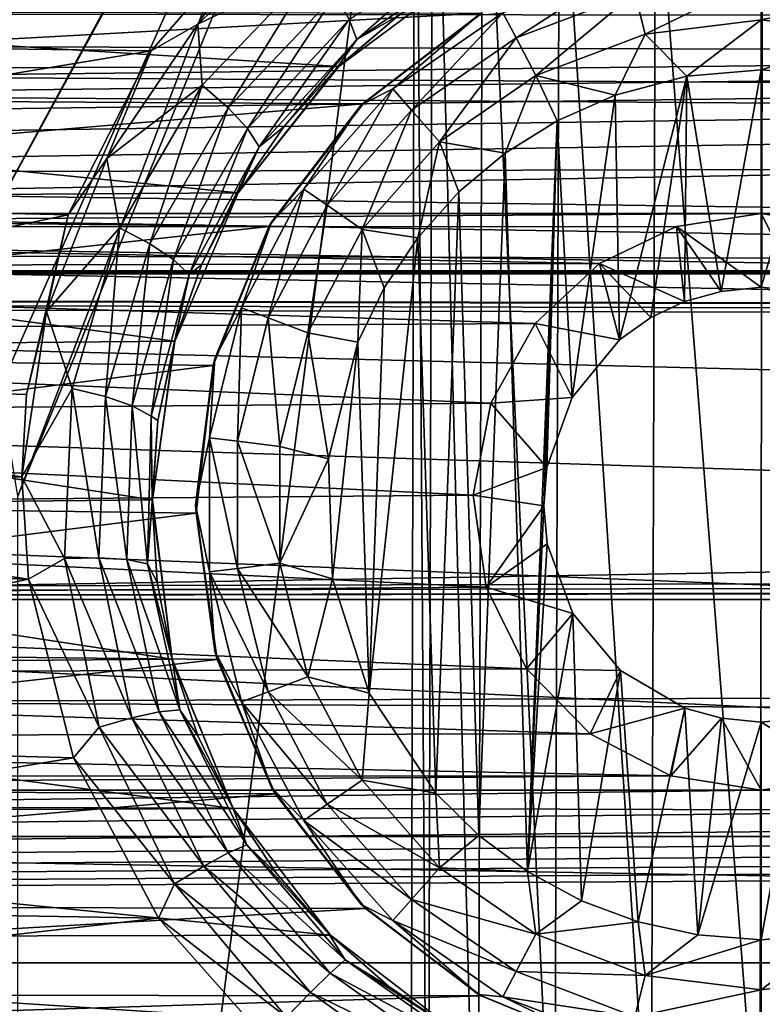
# Model space of a CAD drawing. Header units: metres. Extents: x -95 to 103, y -12 to 12.
# Tile 177 of 256: x -55.9 to -54.2, y 1.23 to 3.5. Entities that reach past the tile are written whole.
import ezdxf

# ---------------------------------------------------------------- set-up
doc = ezdxf.new("R2010")
doc.units = ezdxf.units.M
doc.layers.add('solid_P74500', color=7, linetype='CONTINUOUS')
doc.layers.add('solid_P74500_01', color=7, linetype='CONTINUOUS')

msp = doc.modelspace()

# ---------------------------------------------------------------- linework, layer by layer
at = {"layer": 'solid_P74500'}
for points in [[(-57.165943, 3.03888, -1.8), (-58.405056, 4.65, -1.8), (-54.668255, 5.292052, -1.8)], [(-56.947937, 3.150866, -1.8), (-57.165943, 3.03888, -1.8), (-54.668255, 5.292052, -1.8)], [(-56.947937, 3.150866, -1.8), (-54.668255, 5.292052, -1.8), (-54.842022, 5.118156, -1.8)], [(-56.703091, 3.190989, -1.8), (-56.947937, 3.150866, -1.8), (-54.842022, 5.118156, -1.8)], [(-56.458202, 3.152925, -1.8), (-56.703091, 3.190989, -1.8), (-54.842022, 5.118156, -1.8)], [(-56.238625, 3.042183, -1.8), (-56.458202, 3.152925, -1.8), (-54.842022, 5.118156, -1.8)], [(-56.063385, 2.868689, -1.8), (-56.238625, 3.042183, -1.8), (-54.842022, 5.118156, -1.8)], [(-56.063385, 2.868689, -1.8), (-54.842022, 5.118156, -1.8), (-54.954845, 4.898603, -1.8)], [(-55.949226, 2.648572, -1.8), (-56.063385, 2.868689, -1.8), (-54.954845, 4.898603, -1.8)], [(-55.908985, 2.4, -1.8), (-55.949226, 2.648572, -1.8), (-54.954845, 4.898603, -1.8)], [(-55.908985, 2.4, -1.8), (-54.954845, 4.898603, -1.8), (-54.994942, 4.65, -1.8)], [(-55.908985, -2.4, -1.8), (-55.908985, 2.4, -1.8), (-54.994942, 4.65, -1.8)], [(-55.006725, 0, -1.8), (-55.908985, -2.4, -1.8), (-54.994942, 4.65, -1.8)], [(-54.96603, 0.252288, -1.8), (-55.006725, 0, -1.8), (-54.994942, 4.65, -1.8)], [(-54.96603, 0.252288, -1.8), (-54.994942, 4.65, -1.8), (-54.954502, 4.400194, -1.8)], [(92.5, 3.494029, 12.000992), (92.5, 4.408051, 11.696763), (-94.018356, 3.995162, 11.844352)], [(-54.851536, 0.475095, -1.8), (-54.96603, 0.252288, -1.8), (-54.954502, 4.400194, -1.8)], [(-54.851536, 0.475095, -1.8), (-54.954502, 4.400194, -1.8), (-54.839775, 4.178985, -1.8)], [(-54.675194, 0.651567, -1.8), (-54.851536, 0.475095, -1.8), (-54.839775, 4.178985, -1.8)], [(-54.675194, 0.651567, -1.8), (-54.839775, 4.178985, -1.8), (-54.663666, 4.004628, -1.8)], [(92.5, 3.494029, 12.000992), (-94.018356, 3.995162, 11.844352), (-94.018356, 3.057308, 12.120349)], [(-54.452862, 0.765777, -1.8), (-54.675194, 0.651567, -1.8), (-54.663666, 4.004628, -1.8)], [(-54.452862, 0.765777, -1.8), (-54.663666, 4.004628, -1.8), (-54.442997, 3.893337, -1.8)], [(-54.203156, 0.806697, -1.8), (-54.452862, 0.765777, -1.8), (-54.442997, 3.893337, -1.8)], [(-54.203156, 0.806697, -1.8), (-54.442997, 3.893337, -1.8), (-54.196892, 3.855084, -1.8)], [(-53.953403, 0.767877, -1.8), (-54.203156, 0.806697, -1.8), (-54.196892, 3.855084, -1.8)], [(-84.199997, 3.049433, -8.148065), (-14.325, 3.841013, -7.806084), (-85.675003, 3.840867, -7.806155)], [(-84.199997, 3.049433, -8.148065), (-79.199997, 3.049433, -8.148065), (-14.325, 3.841013, -7.806084)], [(-79.199997, 3.049433, -8.148065), (-74.199997, 3.049433, -8.148065), (-14.325, 3.841013, -7.806084)], [(-74.199997, 3.049433, -8.148065), (-69.199997, 3.049433, -8.148065), (-14.325, 3.841013, -7.806084)], [(-69.199997, 3.049433, -8.148065), (-64.199997, 3.049433, -8.148065), (-14.325, 3.841013, -7.806084)], [(-64.199997, 3.049433, -8.148065), (-59.200001, 3.049433, -8.148065), (-14.325, 3.841013, -7.806084)], [(-59.200001, 3.049433, -8.148065), (-54.200001, 3.049433, -8.148065), (-14.325, 3.841013, -7.806084)], [(-54.200001, 3.049433, -8.148065), (-49.200001, 3.049433, -8.148065), (-14.325, 3.841013, -7.806084)], [(-55.320728, 3.746235, -11.925424), (-57.818439, 3.453269, -12.013532), (-58.094151, 3.760041, -11.921078)], [(-55.320728, 3.746235, -11.925424), (-55.602242, 3.423377, -12.022083), (-57.818439, 3.453269, -12.013532)], [(-55.494518, 3.485185, -11.999711), (-55.602242, 3.423377, -12.022083), (-55.320728, 3.746235, -11.925424)], [(-55.494518, 3.485185, -11.999711), (-55.320728, 3.746235, -11.925424), (-55.225342, 3.738253, -11.919397)], [(-55.494518, 3.485185, -11.999711), (-55.225342, 3.738253, -11.919397), (-55.226578, 3.61557, -11.920693)], [(-55.129227, 3.449822, -11.739178), (-55.147137, 3.49589, -11.822294), (-54.862034, 3.685124, -11.74824)], [(-54.851955, 3.638062, -11.66436), (-55.129227, 3.449822, -11.739178), (-54.862034, 3.685124, -11.74824)], [(-54.851955, 3.638062, -11.66436), (-55.033619, 3.504756, -11.6112), (-55.129227, 3.449822, -11.739178)], [(-55.170376, 3.387967, -10.989617), (-54.882603, 3.602482, -10.921178), (-58.510136, 3.598021, -10.922648)], [(-55.494518, 3.485185, -11.999711), (-55.226578, 3.61557, -11.920693), (-55.484955, 3.344436, -12.009718)], [(-55.425449, 3.292418, -11.971058), (-55.484955, 3.344436, -12.009718), (-55.226578, 3.61557, -11.920693)], [(-55.18029, 3.551624, -11.881824), (-55.425449, 3.292418, -11.971058), (-55.226578, 3.61557, -11.920693)], [(-55.033619, 3.504756, -11.6112), (-54.882603, 3.602482, -10.921178), (-55.170376, 3.387967, -10.989617)], [(-54.763344, 3.453363, -12.912048), (-54.793568, 3.510952, -12.814588), (-54.505669, 3.620139, -12.814588)], [(-54.490101, 3.556991, -12.912048), (-54.763344, 3.453363, -12.912048), (-54.505669, 3.620139, -12.814588)], [(-55.170376, 3.387967, -10.989617), (-58.510136, 3.598021, -10.922648), (-58.218449, 3.377074, -10.99297)], [(-54.490101, 3.556991, -12.912048), (-54.200001, 3.592215, -12.912048), (-54.466789, 3.462411, -12.977164)], [(-54.466789, 3.462411, -12.977164), (-54.200001, 3.592215, -12.912048), (-54.200001, 3.494805, -12.977164)], [(-54.200001, 3.592215, -12.912048), (-53.909897, 3.556991, -12.912048), (-54.200001, 3.494805, -12.977164)], [(-54.490101, 3.556991, -12.912048), (-54.718075, 3.367111, -12.977164), (-54.763344, 3.453363, -12.912048)], [(-54.490101, 3.556991, -12.912048), (-54.466789, 3.462411, -12.977164), (-54.718075, 3.367111, -12.977164)], [(-53.909897, 3.556991, -12.912048), (-53.933208, 3.462411, -12.977164), (-54.200001, 3.494805, -12.977164)], [(-8.2, 2.162539, 9.147798), (-90.699997, 2.162539, 9.147798), (-90.699997, 3.55, 8.703878)], [(-16.67, 3.05, 8.891428), (-8.2, 2.162539, 9.147798), (-90.699997, 3.55, 8.703878)], [(-16.67, 3.301332, 8.801205), (-16.67, 3.05, 8.891428), (-90.699997, 3.55, 8.703878)], [(-16.67, 3.301332, 8.801205), (-90.699997, 3.55, 8.703878), (-16.67, 3.55, 8.703878)], [(-42.130733, -2.890517, 0.5), (-88, 3.55, 0.5), (-88, -3.55, 0.5)], [(-16.950249, 3.457469, 0.5), (-16.67, 3.55, 0.5), (-88, 3.55, 0.5)], [(-42.494564, -2.812256, 0.5), (-88, 3.55, 0.5), (-42.130733, -2.890517, 0.5)], [(-42.130733, 2.890517, 0.5), (-37.956421, 3.255723, 0.5), (-88, 3.55, 0.5)], [(-16.950249, 3.457469, 0.5), (-88, 3.55, 0.5), (-37.956421, 3.255723, 0.5)], [(-42.494602, 2.812241, 0.5), (-42.130733, 2.890517, 0.5), (-88, 3.55, 0.5)], [(-42.825382, 2.648475, 0.5), (-42.494602, 2.812241, 0.5), (-88, 3.55, 0.5)], [(-43.105759, 2.409416, 0.5), (-42.825382, 2.648475, 0.5), (-88, 3.55, 0.5)], [(-43.319454, 2.109267, 0.5), (-43.105759, 2.409416, 0.5), (-88, 3.55, 0.5)], [(-43.453747, 1.765491, 0.5), (-43.319454, 2.109267, 0.5), (-88, 3.55, 0.5)], [(-43.5, 1.396225, 0.5), (-43.453747, 1.765491, 0.5), (-88, 3.55, 0.5)], [(-43.5, -1.396225, 0.5), (-43.5, 1.396225, 0.5), (-88, 3.55, 0.5)], [(-43.453735, -1.765533, 0.5), (-43.5, -1.396225, 0.5), (-88, 3.55, 0.5)], [(-43.31942, -2.109326, 0.5), (-43.453735, -1.765533, 0.5), (-88, 3.55, 0.5)], [(-43.105709, -2.409473, 0.5), (-43.31942, -2.109326, 0.5), (-88, 3.55, 0.5)], [(-42.825325, -2.648513, 0.5), (-43.105709, -2.409473, 0.5), (-88, 3.55, 0.5)], [(-42.494564, -2.812256, 0.5), (-42.825325, -2.648513, 0.5), (-88, 3.55, 0.5)], [(-55.380928, 3.244869, -11.911852), (-55.425449, 3.292418, -11.971058), (-55.18029, 3.551624, -11.881824)], [(-55.147137, 3.49589, -11.822294), (-55.380928, 3.244869, -11.911852), (-55.18029, 3.551624, -11.881824)], [(-54.842018, 3.510387, -9.256737), (-58.304291, 3.320911, -9.32639), (-58.571133, 3.51812, -9.253801)], [(-54.842018, 3.510387, -9.256737), (-55.11454, 3.302196, -9.333033), (-58.304291, 3.320911, -9.32639)], [(-54.849998, 3.505833, -12.7), (-55.11454, 3.302196, -9.333033), (-54.842018, 3.510387, -9.256737)], [(-54.793568, 3.510952, -12.814588), (-55.046974, 3.336038, -12.814588), (-54.849998, 3.505833, -12.7)], [(-55.003849, 3.287356, -12.912048), (-55.046974, 3.336038, -12.814588), (-54.793568, 3.510952, -12.814588)], [(-54.763344, 3.453363, -12.912048), (-55.003849, 3.287356, -12.912048), (-54.793568, 3.510952, -12.814588)], [(89.300003, 2.55, 12.237136), (92.5, 3.494029, 12.000992), (-94.018356, 3.057308, 12.120349)], [(-55.353828, 3.202644, -11.82919), (-55.380928, 3.244869, -11.911852), (-55.147137, 3.49589, -11.822294)], [(-55.129227, 3.449822, -11.739178), (-55.353828, 3.202644, -11.82919), (-55.147137, 3.49589, -11.822294)], [(-55.173637, 3.385997, -11.655835), (-55.033619, 3.504756, -11.6112), (-55.170376, 3.387967, -10.989617)], [(-55.129227, 3.449822, -11.739178), (-55.033619, 3.504756, -11.6112), (-55.173637, 3.385997, -11.655835)], [(-55.11924, 3.299239, -12.7), (-55.11454, 3.302196, -9.333033), (-54.849998, 3.505833, -12.7)], [(-55.046974, 3.336038, -12.814588), (-55.11924, 3.299239, -12.7), (-54.849998, 3.505833, -12.7)], [(-54.466789, 3.462411, -12.977164), (-54.200001, 3.494805, -12.977164), (-54.370331, 3.365383, -13)], [(-54.200001, 3.494805, -12.977164), (-54.200001, 3.38, -13), (-54.370331, 3.365383, -13)], [(-54.200001, 3.494805, -12.977164), (-53.933208, 3.462411, -12.977164), (-54.200001, 3.38, -13)], [(-55.704361, 3.176526, -12.087856), (-55.602242, 3.423377, -12.022083), (-55.494518, 3.485185, -11.999711)], [(-55.704361, 3.176526, -12.087856), (-55.494518, 3.485185, -11.999711), (-55.484955, 3.344436, -12.009718)], [(-55.602242, 3.423377, -12.022083), (-57.62323, 3.089321, -12.112229), (-57.818439, 3.453269, -12.013532)], [(-55.129227, 3.449822, -11.739178), (-55.29739, 3.24933, -11.706601), (-55.353828, 3.202644, -11.82919)], [(-55.129227, 3.449822, -11.739178), (-55.173637, 3.385997, -11.655835), (-55.29739, 3.24933, -11.706601)], [(-54.763344, 3.453363, -12.912048), (-54.939251, 3.214443, -12.977164), (-55.003849, 3.287356, -12.912048)], [(-54.763344, 3.453363, -12.912048), (-54.718075, 3.367111, -12.977164), (-54.939251, 3.214443, -12.977164)], [(-54.718075, 3.367111, -12.977164), (-54.466789, 3.462411, -12.977164), (-54.535686, 3.321975, -13)], [(-54.466789, 3.462411, -12.977164), (-54.370331, 3.365383, -13), (-54.535686, 3.321975, -13)], [(-53.933208, 3.462411, -12.977164), (-54.054955, 3.36864, -13), (-54.200001, 3.38, -13)], [(-55.602242, 3.423377, -12.022083), (-55.792988, 3.046415, -12.123092), (-57.62323, 3.089321, -12.112229)], [(-55.704361, 3.176526, -12.087856), (-55.792988, 3.046415, -12.123092), (-55.602242, 3.423377, -12.022083)], [(-55.402279, 3.097138, -11.075095), (-55.170376, 3.387967, -10.989617), (-58.218449, 3.377074, -10.99297)], [(-55.402279, 3.097138, -11.075095), (-58.218449, 3.377074, -10.99297), (-57.987381, 3.07956, -11.079996)], [(-55.173637, 3.385997, -11.655835), (-55.170376, 3.387967, -10.989617), (-55.402279, 3.097138, -11.075095)], [(-55.29739, 3.24933, -11.706601), (-55.173637, 3.385997, -11.655835), (-55.402279, 3.097138, -11.075095)], [(-54.370331, 3.365383, -13), (-54.200001, 3.38, -13), (-54.291828, 2.870482, -13)], [(-54.200001, 3.38, -13), (-54.200001, 2.88, -13), (-54.291828, 2.870482, -13)], [(-54.200001, 3.38, -13), (-54.054955, 3.36864, -13), (-54.200001, 2.88, -13)], [(-54.939251, 3.214443, -12.977164), (-54.718075, 3.367111, -12.977164), (-54.788025, 3.188541, -13)], [(-54.718075, 3.367111, -12.977164), (-54.668499, 3.262584, -13), (-54.788025, 3.188541, -13)], [(-54.718075, 3.367111, -12.977164), (-54.535686, 3.321975, -13), (-54.668499, 3.262584, -13)], [(-54.535686, 3.321975, -13), (-54.370331, 3.365383, -13), (-54.525322, 2.759121, -13)], [(-54.370331, 3.365383, -13), (-54.4538, 2.810744, -13), (-54.525322, 2.759121, -13)], [(-54.370331, 3.365383, -13), (-54.376312, 2.847516, -13), (-54.4538, 2.810744, -13)], [(-54.370331, 3.365383, -13), (-54.291828, 2.870482, -13), (-54.376312, 2.847516, -13)], [(-54.054955, 3.36864, -13), (-54.108688, 2.870527, -13), (-54.200001, 2.88, -13)], [(-55.704361, 3.176526, -12.087856), (-55.484955, 3.344436, -12.009718), (-55.67514, 3.016484, -12.105107)], [(-55.605118, 2.979831, -12.066458), (-55.67514, 3.016484, -12.105107), (-55.484955, 3.344436, -12.009718)], [(-55.425449, 3.292418, -11.971058), (-55.605118, 2.979831, -12.066458), (-55.484955, 3.344436, -12.009718)], [(-55.046974, 3.336038, -12.814588), (-55.25116, 3.105563, -12.814588), (-55.11924, 3.299239, -12.7)], [(-55.197632, 3.068617, -12.912048), (-55.25116, 3.105563, -12.814588), (-55.046974, 3.336038, -12.814588)], [(-55.003849, 3.287356, -12.912048), (-55.197632, 3.068617, -12.912048), (-55.046974, 3.336038, -12.814588)], [(-55.11454, 3.302196, -9.333033), (-58.086582, 3.050882, -9.41818), (-58.304291, 3.320911, -9.32639)], [(-54.668499, 3.262584, -13), (-54.535686, 3.321975, -13), (-54.634666, 2.626765, -13)], [(-54.535686, 3.321975, -13), (-54.525322, 2.759121, -13), (-54.634666, 2.626765, -13)], [(-55.11454, 3.302196, -9.333033), (-55.331928, 3.019476, -9.428296), (-58.086582, 3.050882, -9.41818)], [(-55.55072, 2.943987, -12.007269), (-55.605118, 2.979831, -12.066458), (-55.425449, 3.292418, -11.971058)], [(-55.380928, 3.244869, -11.911852), (-55.55072, 2.943987, -12.007269), (-55.425449, 3.292418, -11.971058)], [(-55.325832, 3.03, -12.7), (-55.331928, 3.019476, -9.428296), (-55.11454, 3.302196, -9.333033)], [(-55.325832, 3.03, -12.7), (-55.11454, 3.302196, -9.333033), (-55.11924, 3.299239, -12.7)], [(-55.25116, 3.105563, -12.814588), (-55.325832, 3.03, -12.7), (-55.11924, 3.299239, -12.7)], [(-55.003849, 3.287356, -12.912048), (-55.117466, 3.013281, -12.977164), (-55.197632, 3.068617, -12.912048)], [(-55.003849, 3.287356, -12.912048), (-54.939251, 3.214443, -12.977164), (-55.117466, 3.013281, -12.977164)], [(-54.736984, 1.536785, -13), (-54.788025, 3.188541, -13), (-54.668499, 3.262584, -13)], [(-54.736984, 1.536785, -13), (-54.668499, 3.262584, -13), (-54.69928, 2.377952, -13)], [(-54.668499, 3.262584, -13), (-54.69249, 2.46539, -13), (-54.69928, 2.377952, -13)], [(-54.668499, 3.262584, -13), (-54.634666, 2.626765, -13), (-54.69249, 2.46539, -13)], [(-55.514515, 2.909207, -11.924637), (-55.55072, 2.943987, -12.007269), (-55.380928, 3.244869, -11.911852)], [(-55.353828, 3.202644, -11.82919), (-55.514515, 2.909207, -11.924637), (-55.380928, 3.244869, -11.911852)], [(-55.402443, 3.09703, -11.758948), (-55.29739, 3.24933, -11.706601), (-55.402279, 3.097138, -11.075095)], [(-55.353828, 3.202644, -11.82919), (-55.29739, 3.24933, -11.706601), (-55.402443, 3.09703, -11.758948)], [(-55.353828, 3.202644, -11.82919), (-55.486797, 2.931499, -11.812193), (-55.514515, 2.909207, -11.924637)], [(-55.353828, 3.202644, -11.82919), (-55.402443, 3.09703, -11.758948), (-55.486797, 2.931499, -11.812193)], [(-55.117466, 3.013281, -12.977164), (-54.939251, 3.214443, -12.977164), (-54.98888, 2.99403, -13)], [(-54.939251, 3.214443, -12.977164), (-54.894634, 3.099296, -13), (-54.98888, 2.99403, -13)], [(-54.939251, 3.214443, -12.977164), (-54.788025, 3.188541, -13), (-54.894634, 3.099296, -13)], [(-55.843002, 2.824502, -12.176331), (-55.792988, 3.046415, -12.123092), (-55.704361, 3.176526, -12.087856)], [(-55.843002, 2.824502, -12.176331), (-55.704361, 3.176526, -12.087856), (-55.67514, 3.016484, -12.105107)], [(-54.849243, 1.619436, -13), (-54.894634, 3.099296, -13), (-54.788025, 3.188541, -13)], [(-54.736984, 1.536785, -13), (-54.849243, 1.619436, -13), (-54.788025, 3.188541, -13)], [(-55.25116, 3.105563, -12.814588), (-55.394253, 2.832921, -12.814588), (-55.325832, 3.03, -12.7)], [(-55.333443, 2.809857, -12.912048), (-55.394253, 2.832921, -12.814588), (-55.25116, 3.105563, -12.814588)], [(-55.197632, 3.068617, -12.912048), (-55.333443, 2.809857, -12.912048), (-55.25116, 3.105563, -12.814588)], [(-55.548115, 2.756503, -11.164752), (-55.402279, 3.097138, -11.075095), (-57.987381, 3.07956, -11.079996)], [(-55.548115, 2.756503, -11.164752), (-57.987381, 3.07956, -11.079996), (-57.84621, 2.735547, -11.169906)], [(-55.792988, 3.046415, -12.123092), (-57.517639, 2.687148, -12.207753), (-57.62323, 3.089321, -12.112229)], [(-55.402443, 3.09703, -11.758948), (-55.402279, 3.097138, -11.075095), (-55.548115, 2.756503, -11.164752)], [(-55.486797, 2.931499, -11.812193), (-55.402443, 3.09703, -11.758948), (-55.548115, 2.756503, -11.164752)], [(-54.948109, 1.71681, -13), (-54.98888, 2.99403, -13), (-54.894634, 3.099296, -13)], [(-54.849243, 1.619436, -13), (-54.948109, 1.71681, -13), (-54.894634, 3.099296, -13)], [(89.300003, 2.55, 12.237136), (-94.018356, 3.057308, 12.120349), (-94.018356, 2.100752, 12.322209)], [(-55.197632, 3.068617, -12.912048), (-55.242359, 2.775315, -12.977164), (-55.333443, 2.809857, -12.912048)], [(-55.197632, 3.068617, -12.912048), (-55.117466, 3.013281, -12.977164), (-55.242359, 2.775315, -12.977164)], [(-59.200001, 3.049433, -8.148065), (-58.997627, 3.017784, -8.15984), (-54.200001, 3.049433, -8.148065)], [(-58.997627, 3.017784, -8.15984), (-54.394733, 3.020148, -8.158965), (-54.200001, 3.049433, -8.148065)], [(-55.331928, 3.019476, -9.428296), (-57.949402, 2.733988, -9.515004), (-58.086582, 3.050882, -9.41818)], [(-55.792988, 3.046415, -12.123092), (-55.888783, 2.63359, -12.219419), (-57.517639, 2.687148, -12.207753)], [(-55.843002, 2.824502, -12.176331), (-55.888783, 2.63359, -12.219419), (-55.792988, 3.046415, -12.123092)], [(-54.200001, 2.88, -13), (-54.200001, 3.049433, -8.148065), (-54.394733, 3.020148, -8.158965)], [(-54.200001, 3.049433, -8.148065), (-53.997627, 3.017784, -8.15984), (-49.200001, 3.049433, -8.148065)], [(-54.108688, 2.870527, -13), (-53.997627, 3.017784, -8.15984), (-54.200001, 3.049433, -8.148065)], [(-54.200001, 2.88, -13), (-54.108688, 2.870527, -13), (-54.200001, 3.049433, -8.148065)], [(-58.997627, 3.017784, -8.15984), (-54.571693, 2.935004, -8.189979), (-54.394733, 3.020148, -8.158965)], [(-58.997627, 3.017784, -8.15984), (-58.813747, 2.924519, -8.193728), (-54.571693, 2.935004, -8.189979)], [(-55.331928, 3.019476, -9.428296), (-55.459759, 2.700557, -9.524547), (-57.949402, 2.733988, -9.515004)], [(-55.843002, 2.824502, -12.176331), (-55.67514, 3.016484, -12.105107), (-55.784031, 2.647307, -12.197984)], [(-55.707272, 2.628829, -12.159169), (-55.784031, 2.647307, -12.197984), (-55.67514, 3.016484, -12.105107)], [(-55.605118, 2.979831, -12.066458), (-55.707272, 2.628829, -12.159169), (-55.67514, 3.016484, -12.105107)], [(-55.455704, 2.716465, -12.7), (-55.459759, 2.700557, -9.524547), (-55.331928, 3.019476, -9.428296)], [(-55.455704, 2.716465, -12.7), (-55.331928, 3.019476, -9.428296), (-55.325832, 3.03, -12.7)], [(-55.394253, 2.832921, -12.814588), (-55.455704, 2.716465, -12.7), (-55.325832, 3.03, -12.7)], [(-55.242359, 2.775315, -12.977164), (-55.117466, 3.013281, -12.977164), (-55.127319, 2.75358, -13)], [(-55.117466, 3.013281, -12.977164), (-55.066879, 2.878491, -13), (-55.127319, 2.75358, -13)], [(-55.117466, 3.013281, -12.977164), (-54.98888, 2.99403, -13), (-55.066879, 2.878491, -13)], [(-54.376312, 2.847516, -13), (-54.394733, 3.020148, -8.158965), (-54.571693, 2.935004, -8.189979)], [(-54.291828, 2.870482, -13), (-54.200001, 2.88, -13), (-54.394733, 3.020148, -8.158965)], [(-54.376312, 2.847516, -13), (-54.291828, 2.870482, -13), (-54.394733, 3.020148, -8.158965)], [(-55.101101, 1.946654, -13), (-55.066879, 2.878491, -13), (-54.98888, 2.99403, -13)], [(-54.948109, 1.71681, -13), (-55.101101, 1.946654, -13), (-54.98888, 2.99403, -13)], [(-55.645832, 2.607852, -12.09973), (-55.707272, 2.628829, -12.159169), (-55.605118, 2.979831, -12.066458)], [(-55.55072, 2.943987, -12.007269), (-55.645832, 2.607852, -12.09973), (-55.605118, 2.979831, -12.066458)], [(-55.602276, 2.584072, -12.016753), (-55.645832, 2.607852, -12.09973), (-55.55072, 2.943987, -12.007269)], [(-55.514515, 2.909207, -11.924637), (-55.602276, 2.584072, -12.016753), (-55.55072, 2.943987, -12.007269)], [(-58.813747, 2.924519, -8.193728), (-54.719204, 2.796605, -8.238264), (-54.571693, 2.935004, -8.189979)], [(-58.813747, 2.924519, -8.193728), (-58.664497, 2.774547, -8.245719), (-54.719204, 2.796605, -8.238264)], [(-55.548637, 2.755737, -11.865966), (-55.486797, 2.931499, -11.812193), (-55.548115, 2.756503, -11.164752)], [(-55.514515, 2.909207, -11.924637), (-55.486797, 2.931499, -11.812193), (-55.548637, 2.755737, -11.865966)], [(-54.525322, 2.759121, -13), (-54.571693, 2.935004, -8.189979), (-54.719204, 2.796605, -8.238264)], [(-54.4538, 2.810744, -13), (-54.376312, 2.847516, -13), (-54.571693, 2.935004, -8.189979)], [(-54.525322, 2.759121, -13), (-54.4538, 2.810744, -13), (-54.571693, 2.935004, -8.189979)], [(-90.699997, 2.917726, 11.123708), (89.300003, 2.45, 11.235991), (-92.5, 1.797969, 11.358385)], [(-90.699997, 2.917726, 11.123708), (-16.78986, 2.912514, 11.097919), (-17, 2.917726, 11.123708)], [(-90.699997, 2.910733, 11.071284), (-16.78986, 2.912514, 11.097919), (-90.699997, 2.917726, 11.123708)], [(-90.699997, 2.910733, 11.071284), (-16.580158, 2.910733, 11.071284), (-16.78986, 2.912514, 11.097919)], [(-90.699997, 1.617044, 10.880484), (-13, 1.617046, 10.880494), (-13, 2.910733, 10.607904)], [(-14.790274, 2.910733, 10.839775), (-16.580158, 2.910733, 11.071284), (-90.699997, 2.910733, 11.071284)], [(-90.699997, 2.910733, 11.071284), (-13, 2.910733, 10.607904), (-14.790274, 2.910733, 10.839775)], [(-90.699997, 2.910733, 11.071284), (-90.699997, 2.910733, 11.022143), (-13, 2.910733, 10.607904)], [(-90.699997, 2.910733, 10.607904), (-13, 2.910733, 10.607904), (-90.699997, 2.910733, 11.022143)], [(-90.699997, 1.617044, 10.880484), (-13, 2.910733, 10.607904), (-90.699997, 2.910733, 10.607904)], [(-55.514515, 2.909207, -11.924637), (-55.586571, 2.573435, -11.916116), (-55.602276, 2.584072, -12.016753)], [(-55.514515, 2.909207, -11.924637), (-55.548637, 2.755737, -11.865966), (-55.586571, 2.573435, -11.916116)], [(-55.101101, 1.946654, -13), (-55.127319, 2.75358, -13), (-55.066879, 2.878491, -13)], [(-55.394253, 2.832921, -12.814588), (-55.467941, 2.533956, -12.814588), (-55.455704, 2.716465, -12.7)], [(-55.403378, 2.526116, -12.912048), (-55.467941, 2.533956, -12.814588), (-55.394253, 2.832921, -12.814588)], [(-55.333443, 2.809857, -12.912048), (-55.403378, 2.526116, -12.912048), (-55.394253, 2.832921, -12.814588)], [(-55.843002, 2.824502, -12.176331), (-55.899837, 2.444274, -12.258692), (-55.888783, 2.63359, -12.219419)], [(-55.843002, 2.824502, -12.176331), (-55.784031, 2.647307, -12.197984), (-55.899837, 2.444274, -12.258692)], [(-55.333443, 2.809857, -12.912048), (-55.306675, 2.514375, -12.977164), (-55.403378, 2.526116, -12.912048)], [(-55.333443, 2.809857, -12.912048), (-55.242359, 2.775315, -12.977164), (-55.306675, 2.514375, -12.977164)], [(-58.664497, 2.774547, -8.245719), (-54.821316, 2.613603, -8.298137), (-54.719204, 2.796605, -8.238264)], [(-54.634666, 2.626765, -13), (-54.719204, 2.796605, -8.238264), (-54.821316, 2.613603, -8.298137)], [(-54.634666, 2.626765, -13), (-54.525322, 2.759121, -13), (-54.719204, 2.796605, -8.238264)], [(-58.664497, 2.774547, -8.245719), (-58.567863, 2.582519, -8.307863), (-54.821316, 2.613603, -8.298137)], [(-55.306675, 2.514375, -12.977164), (-55.242359, 2.775315, -12.977164), (-55.194279, 2.485715, -13)], [(-55.242359, 2.775315, -12.977164), (-55.127319, 2.75358, -13), (-55.194279, 2.485715, -13)], [(-55.599396, 2.391351, -11.248619), (-55.548115, 2.756503, -11.164752), (-57.84621, 2.735547, -11.169906)], [(-55.548637, 2.755737, -11.865966), (-55.548115, 2.756503, -11.164752), (-55.599396, 2.391351, -11.248619)], [(-55.586571, 2.573435, -11.916116), (-55.548637, 2.755737, -11.865966), (-55.599396, 2.391351, -11.248619)], [(-55.18536, 2.209673, -13), (-55.194279, 2.485715, -13), (-55.127319, 2.75358, -13)], [(-55.101101, 1.946654, -13), (-55.18536, 2.209673, -13), (-55.127319, 2.75358, -13)], [(-55.459759, 2.700557, -9.524547), (-57.900593, 2.393657, -9.606269), (-57.949402, 2.733988, -9.515004)], [(-55.599396, 2.391351, -11.248619), (-57.84621, 2.735547, -11.169906), (-57.80077, 2.369275, -11.25329)], [(-55.459759, 2.700557, -9.524547), (-55.49892, 2.360528, -9.614464), (-57.900593, 2.393657, -9.606269)], [(-55.5, 2.38, -12.7), (-55.459759, 2.700557, -9.524547), (-55.455704, 2.716465, -12.7)], [(-55.467941, 2.533956, -12.814588), (-55.5, 2.38, -12.7), (-55.455704, 2.716465, -12.7)], [(-55.5, 2.38, -12.7), (-55.49892, 2.360528, -9.614464), (-55.459759, 2.700557, -9.524547)], [(-55.899837, 2.444274, -12.258692), (-57.500256, 2.4446, -12.258627), (-57.517639, 2.687148, -12.207753)], [(-55.888783, 2.63359, -12.219419), (-55.899837, 2.444274, -12.258692), (-57.517639, 2.687148, -12.207753)], [(-55.784031, 2.647307, -12.197984), (-55.801281, 2.256562, -12.280822), (-55.899837, 2.444274, -12.258692)], [(-55.722477, 2.258013, -12.241749), (-55.801281, 2.256562, -12.280822), (-55.784031, 2.647307, -12.197984)], [(-55.707272, 2.628829, -12.159169), (-55.722477, 2.258013, -12.241749), (-55.784031, 2.647307, -12.197984)], [(-55.658051, 2.254098, -12.181918), (-55.722477, 2.258013, -12.241749), (-55.707272, 2.628829, -12.159169)], [(-55.645832, 2.607852, -12.09973), (-55.658051, 2.254098, -12.181918), (-55.707272, 2.628829, -12.159169)], [(-54.69249, 2.46539, -13), (-54.634666, 2.626765, -13), (-54.821316, 2.613603, -8.298137)], [(-58.567863, 2.582519, -8.307863), (-54.861565, 2.402006, -8.36184), (-54.821316, 2.613603, -8.298137)], [(-55.61042, 2.244019, -12.098397), (-55.658051, 2.254098, -12.181918), (-55.645832, 2.607852, -12.09973)], [(-55.602276, 2.584072, -12.016753), (-55.61042, 2.244019, -12.098397), (-55.645832, 2.607852, -12.09973)], [(-54.69249, 2.46539, -13), (-54.821316, 2.613603, -8.298137), (-54.861565, 2.402006, -8.36184)], [(-58.567863, 2.582519, -8.307863), (-58.538475, 2.371784, -8.370462), (-54.861565, 2.402006, -8.36184)], [(-55.602276, 2.584072, -12.016753), (-55.599979, 2.387462, -11.963368), (-55.61042, 2.244019, -12.098397)], [(-55.602276, 2.584072, -12.016753), (-55.586571, 2.573435, -11.916116), (-55.599979, 2.387462, -11.963368)], [(-55.599979, 2.387462, -11.963368), (-55.586571, 2.573435, -11.916116), (-55.599396, 2.391351, -11.248619)], [(89.300003, 2.500021, 12.247444), (89.300003, 2.55, 12.237136), (-94.018356, 2.100752, 12.322209)], [(-55.467941, 2.533956, -12.814588), (-55.467941, 2.226044, -12.814588), (-55.5, 2.38, -12.7)], [(-55.403378, 2.233884, -12.912048), (-55.467941, 2.226044, -12.814588), (-55.467941, 2.533956, -12.814588)], [(-55.403378, 2.526116, -12.912048), (-55.403378, 2.233884, -12.912048), (-55.467941, 2.533956, -12.814588)], [(-55.403378, 2.526116, -12.912048), (-55.306675, 2.514375, -12.977164), (-55.306675, 2.245625, -12.977164)], [(-55.403378, 2.526116, -12.912048), (-55.306675, 2.245625, -12.977164), (-55.403378, 2.233884, -12.912048)], [(-55.306675, 2.245625, -12.977164), (-55.306675, 2.514375, -12.977164), (-55.194279, 2.485715, -13)], [(89.300003, 2.45, 12.257548), (89.300003, 2.500021, 12.247444), (-94.018356, 2.100752, 12.322209)], [(-55.306675, 2.245625, -12.977164), (-55.194279, 2.485715, -13), (-55.18536, 2.209673, -13)], [(92.5, 2.45, 12.257548), (89.300003, 2.45, 12.257548), (-94.018356, 2.100752, 12.322209)], [(92.5, 1.230983, 12.439234), (92.5, 2.45, 12.257548), (-94.018356, 2.100752, 12.322209)], [(-54.69928, 2.377952, -13), (-54.69249, 2.46539, -13), (-54.861565, 2.402006, -8.36184)], [(-55.884411, 2.208822, -12.303296), (-57.509251, 2.265586, -12.292971), (-57.500256, 2.4446, -12.258627)], [(-55.899837, 2.444274, -12.258692), (-55.884411, 2.208822, -12.303296), (-57.500256, 2.4446, -12.258627)], [(-55.801281, 2.256562, -12.280822), (-55.884411, 2.208822, -12.303296), (-55.899837, 2.444274, -12.258692)], [(-58.538475, 2.371784, -8.370462), (-54.831985, 2.190957, -8.419602), (-54.861565, 2.402006, -8.36184)], [(-54.69928, 2.377952, -13), (-54.861565, 2.402006, -8.36184), (-54.831985, 2.190957, -8.419602)], [(-55.49892, 2.360528, -9.614464), (-57.942589, 2.051732, -9.685061), (-57.900593, 2.393657, -9.606269)], [(-55.553837, 2.025086, -11.320292), (-55.599396, 2.391351, -11.248619), (-57.80077, 2.369275, -11.25329)], [(-55.61042, 2.244019, -12.098397), (-55.599979, 2.387462, -11.963368), (-55.588638, 2.201991, -12.006568)], [(-55.599979, 2.387462, -11.963368), (-55.599396, 2.391351, -11.248619), (-55.553837, 2.025086, -11.320292)], [(-55.588638, 2.201991, -12.006568), (-55.599979, 2.387462, -11.963368), (-55.553837, 2.025086, -11.320292)], [(-55.455704, 2.043535, -12.7), (-55.49892, 2.360528, -9.614464), (-55.5, 2.38, -12.7)], [(-55.467941, 2.226044, -12.814588), (-55.455704, 2.043535, -12.7), (-55.5, 2.38, -12.7)], [(-54.691769, 2.290595, -13), (-54.69928, 2.377952, -13), (-54.831985, 2.190957, -8.419602)], [(-54.736984, 1.536785, -13), (-54.69928, 2.377952, -13), (-54.691769, 2.290595, -13)], [(-58.538475, 2.371784, -8.370462), (-58.577015, 2.164172, -8.426527), (-54.831985, 2.190957, -8.419602)], [(-55.49892, 2.360528, -9.614464), (-55.450348, 2.023985, -9.690897), (-57.942589, 2.051732, -9.685061)], [(-55.553837, 2.025086, -11.320292), (-57.80077, 2.369275, -11.25329), (-57.851048, 2.005872, -11.323713)], [(-55.455704, 2.043535, -12.7), (-55.450348, 2.023985, -9.690897), (-55.49892, 2.360528, -9.614464)], [(-54.632656, 2.12986, -13), (-54.691769, 2.290595, -13), (-54.831985, 2.190957, -8.419602)], [(-54.736984, 1.536785, -13), (-54.691769, 2.290595, -13), (-54.632656, 2.12986, -13)], [(-55.884411, 2.208822, -12.303296), (-57.600765, 1.848754, -12.362529), (-57.509251, 2.265586, -12.292971)], [(-55.801281, 2.256562, -12.280822), (-55.721977, 1.868394, -12.348516), (-55.884411, 2.208822, -12.303296)], [(-55.722477, 2.258013, -12.241749), (-55.646332, 1.890047, -12.309185), (-55.801281, 2.256562, -12.280822)], [(-55.646332, 1.890047, -12.309185), (-55.721977, 1.868394, -12.348516), (-55.801281, 2.256562, -12.280822)], [(-55.583664, 1.903864, -12.248962), (-55.646332, 1.890047, -12.309185), (-55.722477, 2.258013, -12.241749)], [(-55.658051, 2.254098, -12.181918), (-55.583664, 1.903864, -12.248962), (-55.722477, 2.258013, -12.241749)], [(-55.536175, 1.908604, -12.164898), (-55.583664, 1.903864, -12.248962), (-55.658051, 2.254098, -12.181918)], [(-55.61042, 2.244019, -12.098397), (-55.536175, 1.908604, -12.164898), (-55.658051, 2.254098, -12.181918)], [(-55.61042, 2.244019, -12.098397), (-55.588638, 2.201991, -12.006568), (-55.553314, 2.021481, -12.043843)], [(-55.61042, 2.244019, -12.098397), (-55.553314, 2.021481, -12.043843), (-55.536175, 1.908604, -12.164898)], [(-55.403378, 2.233884, -12.912048), (-55.306675, 2.245625, -12.977164), (-55.242359, 1.984685, -12.977164)], [(-55.242359, 1.984685, -12.977164), (-55.306675, 2.245625, -12.977164), (-55.18536, 2.209673, -13)], [(-55.403378, 2.233884, -12.912048), (-55.333443, 1.950143, -12.912048), (-55.467941, 2.226044, -12.814588)], [(-55.467941, 2.226044, -12.814588), (-55.394253, 1.92708, -12.814588), (-55.455704, 2.043535, -12.7)], [(-55.333443, 1.950143, -12.912048), (-55.394253, 1.92708, -12.814588), (-55.467941, 2.226044, -12.814588)], [(-55.403378, 2.233884, -12.912048), (-55.242359, 1.984685, -12.977164), (-55.333443, 1.950143, -12.912048)], [(-55.884411, 2.208822, -12.303296), (-55.780819, 1.798082, -12.37), (-57.600765, 1.848754, -12.362529)], [(-55.721977, 1.868394, -12.348516), (-55.780819, 1.798082, -12.37), (-55.884411, 2.208822, -12.303296)], [(-55.553314, 2.021481, -12.043843), (-55.588638, 2.201991, -12.006568), (-55.553837, 2.025086, -11.320292)], [(-55.242359, 1.984685, -12.977164), (-55.18536, 2.209673, -13), (-55.101101, 1.946654, -13)], [(-58.577015, 2.164172, -8.426527), (-54.739246, 2.0028, -8.466332), (-54.831985, 2.190957, -8.419602)], [(-54.632656, 2.12986, -13), (-54.831985, 2.190957, -8.419602), (-54.739246, 2.0028, -8.466332)], [(-8.2, 0.726812, 9.37156), (-90.699997, 0.726812, 9.37156), (-90.699997, 2.162539, 9.147798)], [(-8.2, 0.726812, 9.37156), (-90.699997, 2.162539, 9.147798), (-8.2, 2.162539, 9.147798)], [(-58.577015, 2.164172, -8.426527), (-58.673595, 1.985125, -8.470494), (-54.739246, 2.0028, -8.466332)], [(-54.523323, 1.999008, -13), (-54.632656, 2.12986, -13), (-54.739246, 2.0028, -8.466332)], [(-54.612873, 1.469263, -13), (-54.736984, 1.536785, -13), (-54.632656, 2.12986, -13)], [(-54.612873, 1.469263, -13), (-54.632656, 2.12986, -13), (-54.523323, 1.999008, -13)], [(92.5, 1.230983, 12.439234), (-94.018356, 2.100752, 12.322209), (-94.018356, 1.131346, 12.448697)], [(-55.450348, 2.023985, -9.690897), (-58.073563, 1.731045, -9.747486), (-57.942589, 2.051732, -9.685061)], [(-55.325832, 1.73, -12.7), (-55.450348, 2.023985, -9.690897), (-55.455704, 2.043535, -12.7)], [(-55.394253, 1.92708, -12.814588), (-55.325832, 1.73, -12.7), (-55.455704, 2.043535, -12.7)], [(-55.450348, 2.023985, -9.690897), (-55.317436, 1.715714, -9.750196), (-58.073563, 1.731045, -9.747486)], [(-55.413464, 1.68181, -11.376358), (-55.553837, 2.025086, -11.320292), (-57.851048, 2.005872, -11.323713)], [(-55.553314, 2.021481, -12.043843), (-55.553837, 2.025086, -11.320292), (-55.413464, 1.68181, -11.376358)], [(-55.495232, 1.84861, -12.075829), (-55.553314, 2.021481, -12.043843), (-55.413464, 1.68181, -11.376358)], [(-55.536175, 1.908604, -12.164898), (-55.553314, 2.021481, -12.043843), (-55.495232, 1.84861, -12.075829)], [(-55.325832, 1.73, -12.7), (-55.317436, 1.715714, -9.750196), (-55.450348, 2.023985, -9.690897)], [(-58.673595, 1.985125, -8.470494), (-54.592632, 1.853611, -8.500242), (-54.739246, 2.0028, -8.466332)], [(-55.413464, 1.68181, -11.376358), (-57.851048, 2.005872, -11.323713), (-57.993355, 1.6701, -11.378082)], [(-54.523323, 1.999008, -13), (-54.739246, 2.0028, -8.466332), (-54.592632, 1.853611, -8.500242)], [(-54.482491, 1.420984, -13), (-54.612873, 1.469263, -13), (-54.523323, 1.999008, -13)], [(-54.375313, 1.912145, -13), (-54.523323, 1.999008, -13), (-54.592632, 1.853611, -8.500242)], [(-54.482491, 1.420984, -13), (-54.523323, 1.999008, -13), (-54.375313, 1.912145, -13)], [(-58.673595, 1.985125, -8.470494), (-58.817497, 1.845929, -8.501914), (-54.592632, 1.853611, -8.500242)], [(-55.333443, 1.950143, -12.912048), (-55.242359, 1.984685, -12.977164), (-55.117466, 1.746719, -12.977164)], [(-55.117466, 1.746719, -12.977164), (-55.242359, 1.984685, -12.977164), (-55.101101, 1.946654, -13)], [(-55.333443, 1.950143, -12.912048), (-55.197632, 1.691383, -12.912048), (-55.394253, 1.92708, -12.814588)], [(-55.333443, 1.950143, -12.912048), (-55.117466, 1.746719, -12.977164), (-55.197632, 1.691383, -12.912048)], [(-55.394253, 1.92708, -12.814588), (-55.25116, 1.654437, -12.814588), (-55.325832, 1.73, -12.7)], [(-55.197632, 1.691383, -12.912048), (-55.25116, 1.654437, -12.814588), (-55.394253, 1.92708, -12.814588)], [(-55.117466, 1.746719, -12.977164), (-55.101101, 1.946654, -13), (-54.948109, 1.71681, -13)], [(-55.583664, 1.903864, -12.248962), (-55.424973, 1.579662, -12.298818), (-55.646332, 1.890047, -12.309185)], [(-55.536175, 1.908604, -12.164898), (-55.381939, 1.598546, -12.214341), (-55.583664, 1.903864, -12.248962)], [(-55.381939, 1.598546, -12.214341), (-55.424973, 1.579662, -12.298818), (-55.583664, 1.903864, -12.248962)], [(-55.536175, 1.908604, -12.164898), (-55.495232, 1.84861, -12.075829), (-55.415131, 1.684692, -12.102952)], [(-55.536175, 1.908604, -12.164898), (-55.415131, 1.684692, -12.102952), (-55.381939, 1.598546, -12.214341)], [(-54.375313, 1.912145, -13), (-54.592632, 1.853611, -8.500242), (-54.4072, 1.757161, -8.520703)], [(-54.345043, 1.39136, -13), (-54.482491, 1.420984, -13), (-54.375313, 1.912145, -13)], [(-54.291309, 1.889473, -13), (-54.375313, 1.912145, -13), (-54.4072, 1.757161, -8.520703)], [(-54.345043, 1.39136, -13), (-54.375313, 1.912145, -13), (-54.291309, 1.889473, -13)], [(-55.646332, 1.890047, -12.309185), (-55.481113, 1.549147, -12.359338), (-55.721977, 1.868394, -12.348516)], [(-55.424973, 1.579662, -12.298818), (-55.481113, 1.549147, -12.359338), (-55.646332, 1.890047, -12.309185)], [(-54.291309, 1.889473, -13), (-54.4072, 1.757161, -8.520703), (-54.200001, 1.723817, -8.527512)], [(-54.345043, 1.39136, -13), (-54.291309, 1.889473, -13), (-54.200001, 1.88, -13)], [(-54.345043, 1.39136, -13), (-54.200001, 1.88, -13), (-54.200001, 1.38, -13)], [(-54.291309, 1.889473, -13), (-54.200001, 1.723817, -8.527512), (-54.200001, 1.88, -13)], [(-54.108173, 1.889518, -13), (-54.200001, 1.88, -13), (-53.996643, 1.756095, -8.520923)], [(-54.200001, 1.38, -13), (-54.200001, 1.88, -13), (-54.108173, 1.889518, -13)], [(-54.029671, 1.394617, -13), (-54.200001, 1.38, -13), (-54.108173, 1.889518, -13)], [(-54.200001, 1.88, -13), (-54.200001, 1.723817, -8.527512), (-53.996643, 1.756095, -8.520923)], [(-55.721977, 1.868394, -12.348516), (-55.548454, 1.508634, -12.398865), (-55.780819, 1.798082, -12.37)], [(-55.481113, 1.549147, -12.359338), (-55.548454, 1.508634, -12.398865), (-55.721977, 1.868394, -12.348516)], [(-58.817497, 1.845929, -8.501914), (-58.996643, 1.756095, -8.520923), (-54.4072, 1.757161, -8.520703)], [(-58.817497, 1.845929, -8.501914), (-54.4072, 1.757161, -8.520703), (-54.592632, 1.853611, -8.500242)], [(-55.780819, 1.798082, -12.37), (-57.789726, 1.466333, -12.413697), (-57.600765, 1.848754, -12.362529)], [(-55.415131, 1.684692, -12.102952), (-55.495232, 1.84861, -12.075829), (-55.413464, 1.68181, -11.376358)], [(-92.5, 1.797969, 11.358385), (-17, 0.3, 11.496086), (-90.699997, 0.3, 11.496086)], [(-92.5, 1.797969, 11.358385), (89.300003, 1.232091, 11.4338), (-17, 0.3, 11.496086)], [(-55.780819, 1.798082, -12.37), (-55.585335, 1.429255, -12.41802), (-57.789726, 1.466333, -12.413697)], [(-55.548454, 1.508634, -12.398865), (-55.585335, 1.429255, -12.41802), (-55.780819, 1.798082, -12.37)], [(-59.200001, 1.723817, -8.527512), (-54.200001, 1.723817, -8.527512), (-54.4072, 1.757161, -8.520703)], [(-58.996643, 1.756095, -8.520923), (-59.200001, 1.723817, -8.527512), (-54.4072, 1.757161, -8.520703)], [(-55.197632, 1.691383, -12.912048), (-55.117466, 1.746719, -12.977164), (-54.939251, 1.545556, -12.977164)], [(-54.939251, 1.545556, -12.977164), (-55.117466, 1.746719, -12.977164), (-54.948109, 1.71681, -13)], [(-54.200001, 1.723817, -8.527512), (-49.200001, 1.723817, -8.527512), (-49.4072, 1.757161, -8.520703)], [(-53.996643, 1.756095, -8.520923), (-54.200001, 1.723817, -8.527512), (-49.4072, 1.757161, -8.520703)], [(-19.200001, 1.723817, -8.527512), (-85.675003, 1.326951, -8.597916), (-14.325, 1.327031, -8.597901)], [(-24.200001, 1.723817, -8.527512), (-85.675003, 1.326951, -8.597916), (-19.200001, 1.723817, -8.527512)], [(-29.200001, 1.723817, -8.527512), (-85.675003, 1.326951, -8.597916), (-24.200001, 1.723817, -8.527512)], [(-34.200001, 1.723817, -8.527512), (-85.675003, 1.326951, -8.597916), (-29.200001, 1.723817, -8.527512)], [(-39.200001, 1.723817, -8.527512), (-85.675003, 1.326951, -8.597916), (-34.200001, 1.723817, -8.527512)], [(-44.200001, 1.723817, -8.527512), (-85.675003, 1.326951, -8.597916), (-39.200001, 1.723817, -8.527512)], [(-49.200001, 1.723817, -8.527512), (-85.675003, 1.326951, -8.597916), (-44.200001, 1.723817, -8.527512)], [(-54.200001, 1.723817, -8.527512), (-85.675003, 1.326951, -8.597916), (-49.200001, 1.723817, -8.527512)], [(-59.200001, 1.723817, -8.527512), (-85.675003, 1.326951, -8.597916), (-54.200001, 1.723817, -8.527512)], [(-55.317436, 1.715714, -9.750196), (-58.281578, 1.460365, -9.791698), (-58.073563, 1.731045, -9.747486)], [(-55.11924, 1.460761, -12.7), (-55.317436, 1.715714, -9.750196), (-55.325832, 1.73, -12.7)], [(-55.25116, 1.654437, -12.814588), (-55.11924, 1.460761, -12.7), (-55.325832, 1.73, -12.7)], [(-55.317436, 1.715714, -9.750196), (-55.109528, 1.451621, -9.792997), (-58.281578, 1.460365, -9.791698)], [(-55.11924, 1.460761, -12.7), (-55.109528, 1.451621, -9.792997), (-55.317436, 1.715714, -9.750196)], [(-54.939251, 1.545556, -12.977164), (-54.948109, 1.71681, -13), (-54.849243, 1.619436, -13)], [(-55.189861, 1.390416, -11.415636), (-55.413464, 1.68181, -11.376358), (-57.993355, 1.6701, -11.378082)], [(-55.313931, 1.531969, -12.124986), (-55.415131, 1.684692, -12.102952), (-55.413464, 1.68181, -11.376358)], [(-55.381939, 1.598546, -12.214341), (-55.415131, 1.684692, -12.102952), (-55.313931, 1.531969, -12.124986)], [(-55.313931, 1.531969, -12.124986), (-55.413464, 1.68181, -11.376358), (-55.189861, 1.390416, -11.415636)], [(-55.197632, 1.691383, -12.912048), (-55.003849, 1.472644, -12.912048), (-55.25116, 1.654437, -12.814588)], [(-55.197632, 1.691383, -12.912048), (-54.939251, 1.545556, -12.977164), (-55.003849, 1.472644, -12.912048)], [(-55.189861, 1.390416, -11.415636), (-57.993355, 1.6701, -11.378082), (-58.217285, 1.38336, -11.416493)], [(-55.25116, 1.654437, -12.814588), (-55.046974, 1.423962, -12.814588), (-55.11924, 1.460761, -12.7)], [(-55.003849, 1.472644, -12.912048), (-55.046974, 1.423962, -12.814588), (-55.25116, 1.654437, -12.814588)], [(-90.699997, 0.3, 10.995909), (-13, 0.3, 10.995909), (-13, 1.617046, 10.880494)], [(-90.699997, 1.617044, 10.880484), (-90.699997, 0.3, 10.995909), (-13, 1.617046, 10.880494)], [(-54.939251, 1.545556, -12.977164), (-54.849243, 1.619436, -13), (-54.736984, 1.536785, -13)], [(-55.381939, 1.598546, -12.214341), (-55.155792, 1.334052, -12.247507), (-55.424973, 1.579662, -12.298818)], [(-55.381939, 1.598546, -12.214341), (-55.313931, 1.531969, -12.124986), (-55.193485, 1.393598, -12.142338)], [(-55.381939, 1.598546, -12.214341), (-55.193485, 1.393598, -12.142338), (-55.155792, 1.334052, -12.247507)], [(-55.424973, 1.579662, -12.298818), (-55.190731, 1.3033, -12.332223), (-55.481113, 1.549147, -12.359338)], [(-55.155792, 1.334052, -12.247507), (-55.190731, 1.3033, -12.332223), (-55.424973, 1.579662, -12.298818)], [(-55.481113, 1.549147, -12.359338), (-55.236225, 1.258679, -12.392918), (-55.548454, 1.508634, -12.398865)], [(-55.190731, 1.3033, -12.332223), (-55.236225, 1.258679, -12.392918), (-55.481113, 1.549147, -12.359338)], [(-55.003849, 1.472644, -12.912048), (-54.939251, 1.545556, -12.977164), (-54.718075, 1.392889, -12.977164)], [(-54.718075, 1.392889, -12.977164), (-54.939251, 1.545556, -12.977164), (-54.736984, 1.536785, -13)], [(-55.193485, 1.393598, -12.142338), (-55.313931, 1.531969, -12.124986), (-55.189861, 1.390416, -11.415636)], [(-54.718075, 1.392889, -12.977164), (-54.736984, 1.536785, -13), (-54.612873, 1.469263, -13)], [(-55.548454, 1.508634, -12.398865), (-55.290733, 1.202161, -12.432561), (-55.585335, 1.429255, -12.41802)], [(-55.236225, 1.258679, -12.392918), (-55.290733, 1.202161, -12.432561), (-55.548454, 1.508634, -12.398865)], [(-55.003849, 1.472644, -12.912048), (-54.763344, 1.306637, -12.912048), (-55.046974, 1.423962, -12.814588)], [(-55.003849, 1.472644, -12.912048), (-54.718075, 1.392889, -12.977164), (-54.763344, 1.306637, -12.912048)], [(-55.109528, 1.451621, -9.792997), (-58.549072, 1.254951, -9.820137), (-58.281578, 1.460365, -9.791698)], [(-55.109528, 1.451621, -9.792997), (-54.843708, 1.250829, -9.820663), (-58.549072, 1.254951, -9.820137)], [(-55.585335, 1.429255, -12.41802), (-58.060299, 1.146616, -12.4473), (-57.789726, 1.466333, -12.413697)], [(-54.849998, 1.254167, -12.7), (-55.109528, 1.451621, -9.792997), (-55.11924, 1.460761, -12.7)], [(-55.046974, 1.423962, -12.814588), (-54.849998, 1.254167, -12.7), (-55.11924, 1.460761, -12.7)], [(-54.849998, 1.254167, -12.7), (-54.843708, 1.250829, -9.820663), (-55.109528, 1.451621, -9.792997)], [(-54.718075, 1.392889, -12.977164), (-54.612873, 1.469263, -13), (-54.482491, 1.420984, -13)], [(-55.585335, 1.429255, -12.41802), (-55.314949, 1.123883, -12.449373), (-58.060299, 1.146616, -12.4473)], [(-55.290733, 1.202161, -12.432561), (-55.314949, 1.123883, -12.449373), (-55.585335, 1.429255, -12.41802)], [(-55.046974, 1.423962, -12.814588), (-54.793568, 1.249048, -12.814588), (-54.849998, 1.254167, -12.7)], [(-54.763344, 1.306637, -12.912048), (-54.793568, 1.249048, -12.814588), (-55.046974, 1.423962, -12.814588)], [(-54.466789, 1.297589, -12.977164), (-54.718075, 1.392889, -12.977164), (-54.482491, 1.420984, -13)], [(-54.466789, 1.297589, -12.977164), (-54.482491, 1.420984, -13), (-54.345043, 1.39136, -13)], [(-54.901657, 1.168839, -11.440447), (-58.217285, 1.38336, -11.416493), (-58.504288, 1.165409, -11.440796)], [(-54.901657, 1.168839, -11.440447), (-55.189861, 1.390416, -11.415636), (-58.217285, 1.38336, -11.416493)], [(-55.055912, 1.272112, -12.156169), (-55.193485, 1.393598, -12.142338), (-55.189861, 1.390416, -11.415636)], [(-55.155792, 1.334052, -12.247507), (-55.193485, 1.393598, -12.142338), (-55.055912, 1.272112, -12.156169)], [(-55.055912, 1.272112, -12.156169), (-55.189861, 1.390416, -11.415636), (-54.901657, 1.168839, -11.440447)], [(-54.763344, 1.306637, -12.912048), (-54.718075, 1.392889, -12.977164), (-54.466789, 1.297589, -12.977164)], [(-54.466789, 1.297589, -12.977164), (-54.345043, 1.39136, -13), (-54.200001, 1.38, -13)], [(-54.200001, 1.265195, -12.977164), (-54.200001, 1.38, -13), (-54.029671, 1.394617, -13)], [(-53.933208, 1.297589, -12.977164), (-54.200001, 1.265195, -12.977164), (-54.029671, 1.394617, -13)], [(-54.466789, 1.297589, -12.977164), (-54.200001, 1.38, -13), (-54.200001, 1.265195, -12.977164)], [(-85, 0.5, -8.68562), (-14.325, 1.327031, -8.597901), (-85.675003, 1.326951, -8.597916)], [(-85, 0.5, -8.68562), (-15, 0.5, -8.68562), (-14.325, 1.327031, -8.597901)], [(-55.155792, 1.334052, -12.247507), (-54.871384, 1.132338, -12.267323), (-55.190731, 1.3033, -12.332223)], [(-55.155792, 1.334052, -12.247507), (-55.055912, 1.272112, -12.156169), (-54.903587, 1.169642, -12.166055)], [(-55.155792, 1.334052, -12.247507), (-54.903587, 1.169642, -12.166055), (-54.871384, 1.132338, -12.267323)], [(-55.190731, 1.3033, -12.332223), (-54.895763, 1.092932, -12.352147), (-55.236225, 1.258679, -12.392918)], [(-54.871384, 1.132338, -12.267323), (-54.895763, 1.092932, -12.352147), (-55.190731, 1.3033, -12.332223)], [(-54.763344, 1.306637, -12.912048), (-54.490101, 1.203009, -12.912048), (-54.793568, 1.249048, -12.814588)], [(-54.763344, 1.306637, -12.912048), (-54.466789, 1.297589, -12.977164), (-54.490101, 1.203009, -12.912048)], [(-54.490101, 1.203009, -12.912048), (-54.466789, 1.297589, -12.977164), (-54.200001, 1.265195, -12.977164)], [(-54.200001, 1.167785, -12.912048), (-54.200001, 1.265195, -12.977164), (-53.933208, 1.297589, -12.977164)], [(-53.909897, 1.203009, -12.912048), (-54.200001, 1.167785, -12.912048), (-53.933208, 1.297589, -12.977164)], [(-54.903587, 1.169642, -12.166055), (-55.055912, 1.272112, -12.156169), (-54.901657, 1.168839, -11.440447)], [(-54.843708, 1.250829, -9.820663), (-58.859554, 1.125687, -9.835793), (-58.549072, 1.254951, -9.820137)], [(-54.843708, 1.250829, -9.820663), (-54.536236, 1.124511, -9.835928), (-58.859554, 1.125687, -9.835793)], [(-55.236225, 1.258679, -12.392918), (-54.927605, 1.037827, -12.412922), (-55.290733, 1.202161, -12.432561)], [(-54.895763, 1.092932, -12.352147), (-54.927605, 1.037827, -12.412922), (-55.236225, 1.258679, -12.392918)], [(-54.536465, 1.124296, -12.7), (-54.843708, 1.250829, -9.820663), (-54.849998, 1.254167, -12.7)], [(-54.793568, 1.249048, -12.814588), (-54.536465, 1.124296, -12.7), (-54.849998, 1.254167, -12.7)], [(-54.536465, 1.124296, -12.7), (-54.536236, 1.124511, -9.835928), (-54.843708, 1.250829, -9.820663)], [(-54.793568, 1.249048, -12.814588), (-54.505669, 1.139861, -12.814588), (-54.536465, 1.124296, -12.7)], [(-54.490101, 1.203009, -12.912048), (-54.505669, 1.139861, -12.814588), (-54.793568, 1.249048, -12.814588)], [(-54.490101, 1.203009, -12.912048), (-54.200001, 1.265195, -12.977164), (-54.200001, 1.167785, -12.912048)]]:
    msp.add_3dface(points, dxfattribs=at)
at = {"layer": 'solid_P74500_01'}
for points in [[(-90.699997, 2.917726, 11.123708), (89.300003, 2.500025, 11.224967), (89.300003, 2.45, 11.235991)], [(-90.699997, 2.917726, 11.123708), (89.300003, 2.55, 11.213719), (89.300003, 2.500025, 11.224967)], [(-90.699997, 2.917726, 11.123708), (92.5, 2.55, 11.213719), (89.300003, 2.55, 11.213719)], [(-90.699997, 2.917726, 11.123708), (-17, 2.917726, 11.123708), (92.5, 2.55, 11.213719)], [(-92.5, 1.797969, 11.358385), (89.300003, 2.45, 11.235991), (89.300003, 1.232091, 11.4338)], [(-92.5, 0.112291, -11.499452), (-90.699997, 0.112291, -11.499452), (92.5, 1.76526, -11.363467)], [(-19.200001, 0.98, -11.458167), (-92.5, 0.112291, -11.499452), (92.5, 1.76526, -11.363467)], [(-90.699997, 0, -11.5), (92.5, 0, -11.5), (92.5, 1.76526, -11.363467)], [(-90.699997, 0.056146, -11.499863), (-90.699997, 0, -11.5), (92.5, 1.76526, -11.363467)], [(-90.699997, 0.112291, -11.499452), (-90.699997, 0.056146, -11.499863), (92.5, 1.76526, -11.363467)]]:
    msp.add_3dface(points, dxfattribs=at)

doc.saveas('drawing.dxf')
